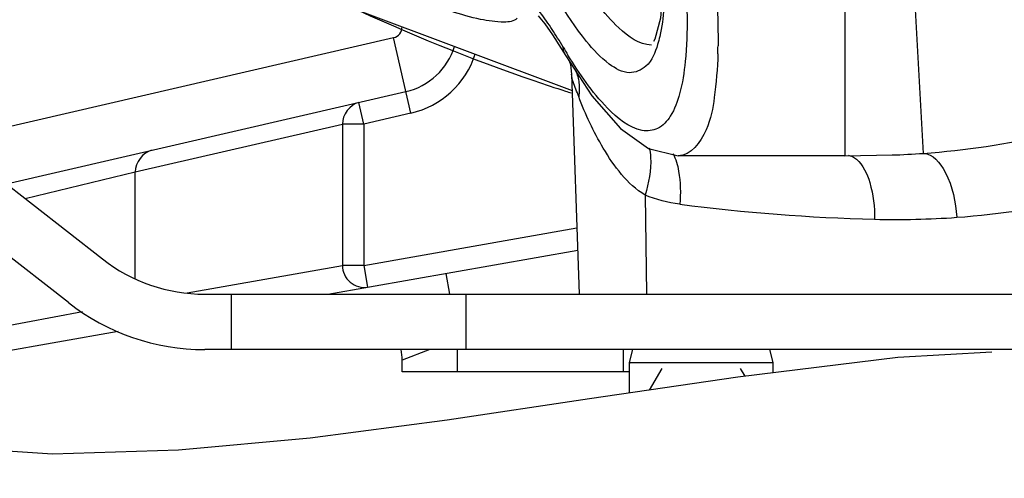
# Model space of a CAD drawing. Header units: millimetres. Extents: x 0 to 8410, y 0 to 5940.
# Tile 41 of 122: x 4614 to 4703, y 1638 to 1679. Entities that reach past the tile are written whole.
import ezdxf

# ---------------------------------------------------------------- set-up
doc = ezdxf.new("R2010")
doc.units = ezdxf.units.MM
doc.header["$LTSCALE"] = 462.55
doc.layers.get('0').update_dxf_attribs({"linetype": 'CONTINUOUS'})
for name, color, linetype in [('204102000021_DXF_DIMENSION', 7, 'CONTINUOUS'), ('304103000015DXF_CONTINUOUS_LINE', 7, 'CONTINUOUS'), ('304103000186DXF_CONTINUOUS_LINE', 7, 'CONTINUOUS'), ('304105000085DXF_CONTINUOUS_LINE', 7, 'CONTINUOUS'), ('501023000231DXF_CONTINUOUS_LINE', 7, 'CONTINUOUS'), ('604006000004DXF_CONTINUOUS_LINE', 7, 'CONTINUOUS'), ('R6-1500_CABLDXF_CONTINUOUS_LINE', 7, 'CONTINUOUS')]:
    doc.layers.add(name, color=color, linetype=linetype)
doc.styles.get("Standard").update_dxf_attribs({"font": 'txt', "width": 0.7})
doc.dimstyles.new('DIMSTYLE_14', dxfattribs={"dimtxt": 65, "dimasz": 50, "dimexe": 1, "dimexo": 0, "dimgap": 3.25, "dimtad": 0, "dimtih": 1, "dimtoh": 1, "dimdec": 1, "dimdsep": 46, "dimtxsty": 'Standard', "dimblk": '_FILLED', "dimblk1": '_FILLED', "dimblk2": '_FILLED', "dimcen": 0.09, "dimclrt": 5, "dimazin": 2, "dimtp": 0.5, "dimtm": 0.5, "dimtfac": 1, "dimtdec": 65535, "dimtofl": 0, "dimtmove": 0, "dimatfit": 3, "dimldrblk": '_FILLED', "dimfxl": 0, "dimtolj": 1, "dimarcsym": 0})

# ---------------------------------------------------------------- blocks, each defined once
blk = doc.blocks.new('*D27')
at = {"layer": '204102000021_DXF_DIMENSION', "color": 2, "linetype": 'Continuous'}
for start, end in [(290.15623, 360), (195, 265.20857)]:
    blk.add_arc((4713.774, 1829.561), 554.097, start, end, dxfattribs=at)
for points in [[(5274.106, 1779.229), (5267.87, 1829.561), (5257.124, 1779.996)], [(4201.766, 1641.055), (4178.557, 1686.151), (4185.56, 1635.919)]]:
    blk.add_solid(points, dxfattribs=at)
blk = doc.blocks.new('_FILLED')
at = {"color": 0, "linetype": 'ByBlock'}
blk.add_solid([(0, 0), (-1, 0.17), (-1, -0.17)], dxfattribs=at)

msp = doc.modelspace()

# ---------------------------------------------------------------- linework, layer by layer
at = {"color": 2, "linetype": 'Continuous'}
msp.add_circle((4716.272, 1829.561), 351, dxfattribs=at)
at = {"layer": '304103000015DXF_CONTINUOUS_LINE', "color": 9, "linetype": 'Continuous'}
for p, q in [((4607.952, 1668.485), (4647.998, 1677.73)), ((4649.573, 1670.91), (4647.998, 1677.73)), ((4645.308, 1669.925), (4644.858, 1671.874)), ((4649.573, 1670.91), (4645.308, 1669.925)), ((4624.664, 1665.605), (4643.376, 1669.925)), ((4643.376, 1669.925), (4643.376, 1657.166)), ((4645.308, 1669.925), (4643.376, 1669.925)), ((4645.308, 1669.925), (4645.308, 1657.166)), ((4614.723, 1663.195), (4624.664, 1665.605)), ((4624.664, 1655.991), (4624.664, 1665.605)), ((4645.308, 1657.166), (4664.564, 1660.561)), ((4629.353, 1654.693), (4643.376, 1657.166)), ((4645.308, 1657.166), (4643.376, 1657.166)), ((4645.308, 1657.166), (4645.655, 1655.196)), ((4652.732, 1656.444), (4653.064, 1654.561)), ((4606.027, 1650.416), (4619.905, 1652.985)), ((4651.264, 1649.561), (4648.774, 1648.596)), ((4653.774, 1647.561), (4653.773, 1649.561)), ((4668.774, 1647.561), (4668.774, 1649.561))]:
    msp.add_line(p, q, dxfattribs=at)
at = {"layer": '304103000015DXF_CONTINUOUS_LINE', "color": 7, "linetype": 'Continuous'}
for p, q in [((4613.022, 1664.524), (4649.123, 1672.858)), ((4642.055, 1654.561), (4664.634, 1658.543)), ((4589.65, 1645.321), (4623.126, 1651.224)), ((4648.774, 1647.561), (4648.774, 1648.596)), ((4669.274, 1647.561), (4648.774, 1647.561))]:
    msp.add_line(p, q, dxfattribs=at)
at = {"layer": '304103000015DXF_CONTINUOUS_LINE', "color": 9, "linetype": 'Continuous'}
for radius, end in [(1, 360), (8, 342.02388)]:
    msp.add_arc((4647.774, 1678.705), radius, 283, end, dxfattribs=at)
at = {"layer": '304103000015DXF_CONTINUOUS_LINE', "color": 7, "linetype": 'Continuous'}
for centre, start, end in [((4647.774, 1678.705), 283, 342.84428), ((4642.774, 1648.596), 0, 9.41313)]:
    msp.add_arc(centre, 6, start, end, dxfattribs=at)
at = {"layer": '304103000015DXF_CONTINUOUS_LINE', "color": 9, "linetype": 'Continuous'}
for points in [[(4644.858, 1671.874), (4644.063, 1671.69), (4643.364, 1670.741), (4643.376, 1669.925)], [(4626.146, 1667.554), (4625.351, 1667.37), (4624.652, 1666.421), (4624.664, 1665.605)]]:
    msp.add_open_spline(points, degree=3, dxfattribs=at)
msp.add_open_spline([(4643.376, 1657.166), (4643.383, 1656.607), (4643.885, 1655.447), (4645.117, 1655.101), (4645.655, 1655.196)], degree=3, knots=[0, 0, 0, 0, 0.505606, 1, 1, 1, 1], dxfattribs=at)
at = {"layer": '304103000186DXF_CONTINUOUS_LINE', "color": 9, "linetype": 'Continuous'}
for p, q in [((4688.774, 1690.657), (4688.774, 1667.061)), ((4694.62, 1689.496), (4695.856, 1667.28)), ((4670.714, 1663.511), (4670.854, 1654.561))]:
    msp.add_line(p, q, dxfattribs=at)
at = {"layer": '304103000186DXF_CONTINUOUS_LINE', "color": 7, "linetype": 'Continuous'}
for p, q in [((4644.445, 1680.324), (4664.131, 1672.961)), ((4663.147, 1676.762), (4663.55, 1676.094)), ((4663.55, 1676.094), (4663.549, 1676.097)), ((4663.908, 1675.549), (4663.978, 1675.293)), ((4663.978, 1675.293), (4664.08, 1674.418)), ((4664.08, 1674.418), (4664.774, 1654.561)), ((4668.498, 1669.53), (4671.039, 1667.719)), ((4671.039, 1667.719), (4673.718, 1667.062)), ((4688.774, 1667.061), (4673.718, 1667.061)), ((4688.774, 1667.061), (4693.038, 1667.133))]:
    msp.add_line(p, q, dxfattribs=at)
for points in [[(4669.093, 1704.044), (4670.291, 1699.178), (4671.481, 1693.041), (4672.192, 1687.437), (4672.382, 1682.81), (4672.114, 1679.48), (4671.589, 1677.596), (4671.479, 1677.377)], [(4661.059, 1679.69), (4661.654, 1678.961), (4662.36, 1677.98), (4663.147, 1676.762)], [(4663.549, 1676.097), (4665.919, 1672.486), (4668.498, 1669.53)]]:
    msp.add_lwpolyline(points, dxfattribs=at)
at = {"layer": '304103000186DXF_CONTINUOUS_LINE', "color": 9, "linetype": 'Continuous'}
for centre, radius, start, end in [((4714.116, 1829.991), 165.037, 238.454, 251.13317), ((4626.386, 1655.063), 42.891, 30.55355, 31.84199), ((4704.988, 1701.47), 48.388, 210.56199, 211.55889), ((4630.465, 1677.501), 46.847, 358.50638, 359.38741), ((4713.885, 1829.486), 164.484, 251.15261, 252.17726), ((4713.866, 1829.428), 164.422, 252.17731, 252.36204), ((4690.776, 1739.615), 72.513, 274.01687, 283.05413), ((4690.525, 1742.232), 75.142, 271.91665, 274.06801), ((4693.646, 1734.128), 72.813, 274.1146, 283.55921), ((4695.802, 1833.231), 171.958, 262.66755, 268.55149), ((4693.393, 1736.822), 75.518, 268.52926, 274.15905)]:
    msp.add_arc(centre, radius, start, end, dxfattribs=at)
for points, knots in [([(4665.427, 1677.389), (4663.46, 1679.807), (4659.957, 1686.325), (4657.31, 1693.137), (4655.993, 1697.123)], [0, 0, 0, 0, 0.426163, 1, 1, 1, 1]), ([(4671.292, 1677.062), (4670.182, 1677.074), (4667.566, 1679.049), (4662.789, 1685.764), (4659.823, 1692.632), (4657.983, 1697.77)], [0, 0, 0, 0, 0.132048, 0.350844, 1, 1, 1, 1]), ([(4672.83, 1694.004), (4673.482, 1690.6), (4674.39, 1684.487), (4674.662, 1677.288), (4673.986, 1672.892), (4673.223, 1670.761), (4672.007, 1669.388), (4670.917, 1669.266), (4670.453, 1669.351)], [0, 0, 0, 0, 0.389621, 0.694211, 0.805025, 0.887359, 0.946969, 1, 1, 1, 1]), ([(4675.642, 1693.905), (4675.917, 1692.346), (4676.802, 1686.752), (4677.354, 1681.083), (4677.31, 1677)], [0, 0, 0, 0, 0.2794, 1, 1, 1, 1]), ([(4659.156, 1679.474), (4658.883, 1679.175), (4657.611, 1679.074), (4654.769, 1679.506), (4652.261, 1680.399), (4650.549, 1681.138)], [0, 0, 0, 0, 0.135582, 0.374999, 1, 1, 1, 1]), ([(4672.484, 1681.415), (4672.47, 1681.08), (4672.4, 1679.881), (4672.247, 1678.682), (4672.051, 1677.839)], [0, 0, 0, 0, 0.279374, 1, 1, 1, 1]), ([(4671.855, 1677.114), (4671.633, 1676.402), (4671.165, 1675.109), (4669.153, 1674.276), (4667.129, 1675.466), (4666.039, 1676.637), (4665.427, 1677.389)], [0, 0, 0, 0, 0.256508, 0.43935, 0.66631, 1, 1, 1, 1]), ([(4670.453, 1669.351), (4669.234, 1669.576), (4666.587, 1671.842), (4664.797, 1674.451), (4663.756, 1676.145)], [0, 0, 0, 0, 0.384102, 1, 1, 1, 1]), ([(4677.297, 1676.28), (4677.262, 1674.954), (4677.055, 1672.591), (4676.496, 1669.316), (4674.87, 1667.061), (4673.721, 1667.061)], [0, 0, 0, 0, 0.382003, 0.66941, 1, 1, 1, 1]), ([(4664.724, 1672.399), (4664.641, 1672.623), (4664.409, 1673.286), (4664.096, 1673.951), (4664.08, 1674.418)], [0, 0, 0, 0, 0.338093, 1, 1, 1, 1]), ([(4670.714, 1663.511), (4669.105, 1664.501), (4666.858, 1667.551), (4665.324, 1670.788), (4664.724, 1672.399)], [0, 0, 0, 0, 0.523572, 1, 1, 1, 1]), ([(4671.086, 1667.773), (4671.163, 1667.495), (4671.353, 1666.06), (4671.053, 1664.608), (4670.714, 1663.511)], [0, 0, 0, 0, 0.200921, 1, 1, 1, 1]), ([(4695.856, 1667.28), (4696.719, 1667.27), (4698.42, 1665.042), (4698.767, 1662.905), (4698.87, 1661.502)], [0, 0, 0, 0, 0.380319, 1, 1, 1, 1]), ([(4673.555, 1666.492), (4673.639, 1666.219), (4673.926, 1664.969), (4673.943, 1663.669), (4673.856, 1662.679)], [0, 0, 0, 0, 0.223361, 1, 1, 1, 1]), ([(4689.807, 1666.755), (4690.431, 1666.238), (4691.252, 1664.347), (4691.461, 1662.443), (4691.455, 1661.328)], [0, 0, 0, 0, 0.420901, 1, 1, 1, 1])]:
    msp.add_open_spline(points, degree=3, knots=knots, dxfattribs=at)
for points in [[(4661.815, 1679.223), (4661.444, 1679.753), (4661.056, 1680.271), (4660.635, 1680.762)], [(4662.822, 1677.691), (4662.5, 1678.21), (4662.165, 1678.722), (4661.815, 1679.223)], [(4672.051, 1677.839), (4671.994, 1677.595), (4671.929, 1677.353), (4671.855, 1677.114)], [(4663.549, 1676.097), (4663.413, 1676.327), (4663.336, 1676.599), (4663.322, 1676.866)], [(4664.444, 1674.75), (4664.596, 1674.401), (4664.697, 1674.026), (4664.745, 1673.648)], [(4664.745, 1673.648), (4664.797, 1673.235), (4664.788, 1672.811), (4664.724, 1672.399)], [(4673.256, 1667.256), (4673.378, 1667.011), (4673.476, 1666.754), (4673.555, 1666.492)], [(4689.052, 1667.107), (4689.327, 1667.07), (4689.593, 1666.932), (4689.807, 1666.755)], [(4673.856, 1662.679), (4672.781, 1662.818), (4671.719, 1663.106), (4670.714, 1663.511)]]:
    msp.add_open_spline(points, degree=3, dxfattribs=at)
at = {"layer": '304105000085DXF_CONTINUOUS_LINE', "color": 7, "linetype": 'Continuous'}
for p, q in [((4578.493, 1691.501), (4621.704, 1657.741)), ((4618.625, 1653.801), (4586.122, 1679.195)), ((4630.938, 1654.561), (4708.673, 1654.561)), ((4708.673, 1649.561), (4630.938, 1649.561))]:
    msp.add_line(p, q, dxfattribs=at)
at = {"layer": '304105000085DXF_CONTINUOUS_LINE', "color": 9, "linetype": 'Continuous'}
for p, q in [((4633.347, 1649.561), (4633.347, 1654.561)), ((4654.56, 1649.561), (4654.56, 1654.561))]:
    msp.add_line(p, q, dxfattribs=at)
at = {"layer": '304105000085DXF_CONTINUOUS_LINE', "color": 7, "linetype": 'Continuous'}
for radius in [15, 20]:
    msp.add_arc((4630.938, 1669.561), radius, 232, 270, dxfattribs=at)
at = {"layer": '501023000231DXF_CONTINUOUS_LINE', "color": 7, "linetype": 'Continuous'}
for p, q in [((4682.274, 1648.361), (4669.274, 1648.361)), ((4669.274, 1648.361), (4669.274, 1645.63)), ((4682.274, 1648.361), (4682.274, 1647.464))]:
    msp.add_line(p, q, dxfattribs=at)
at = {"layer": '501023000231DXF_CONTINUOUS_LINE', "color": 2, "linetype": 'Continuous'}
for p, q in [((4672.235, 1647.861), (4671.102, 1645.899)), ((4679.312, 1647.861), (4679.72, 1647.155))]:
    msp.add_line(p, q, dxfattribs=at)
at = {"layer": '604006000004DXF_CONTINUOUS_LINE', "color": 7, "linetype": 'Continuous'}
for p, q in [((4669.59, 1649.561), (4669.274, 1648.404)), ((4681.957, 1649.561), (4682.274, 1648.404)), ((4669.274, 1648.404), (4682.274, 1648.404)), ((4669.274, 1648.404), (4669.429, 1648.361)), ((4682.274, 1648.404), (4682.118, 1648.361))]:
    msp.add_line(p, q, dxfattribs=at)
at = {"layer": 'R6-1500_CABLDXF_CONTINUOUS_LINE', "color": 7, "linetype": 'Continuous'}
msp.add_lwpolyline([(4702.03, 1649.321), (4693.545, 1648.831), (4679.112, 1647.081), (4665.694, 1645.102), (4652.841, 1643.18), (4640.461, 1641.557), (4628.575, 1640.464), (4617.202, 1640.125), (4606.294, 1640.839), (4596.073, 1643.044), (4587.107, 1647.212), (4580.973, 1652.454)], dxfattribs=at)

# ---------------------------------------------------------------- dimensions: what is measured, and where the dimension line sits
at = {"layer": '204102000021_DXF_DIMENSION', "color": 2, "linetype": 'Continuous'}
dim = msp.add_angular_dim_2l(base=(4786.098, 1280.205), line1=((4183.909, 1687.585), (4178.557, 1686.151)), line2=((5262.329, 1829.561), (5267.87, 1829.561)), dimstyle='DIMSTYLE_14', dxfattribs=at)
dim.commit()
dim.dimension.update_dxf_attribs({"geometry": '*D27', "text_midpoint": (4699.991, 1247.705), "dimtype": 162})

doc.saveas('drawing.dxf')
